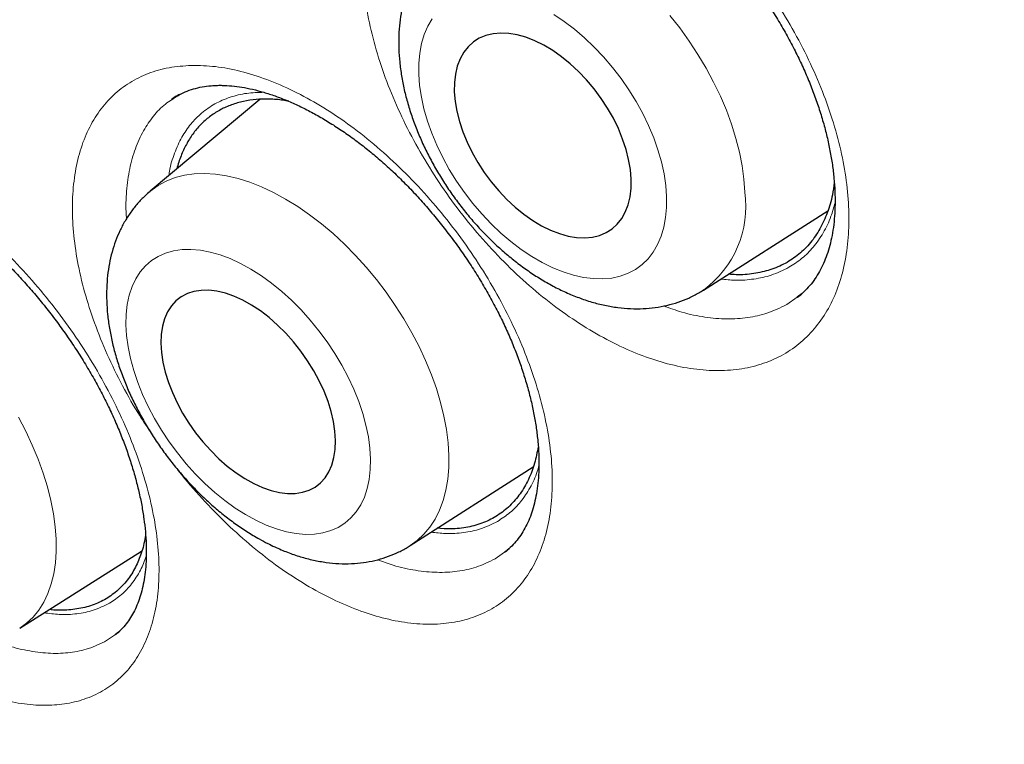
# Model space of a CAD drawing. Header units: millimetres. Extents: x 8 to 869, y 12 to 812.
# Tile 137 of 230: x 716.5 to 721.68, y 368.08 to 371.89. Entities that reach past the tile are written whole.
import ezdxf

# ---------------------------------------------------------------- set-up
doc = ezdxf.new("R2010")
doc.units = ezdxf.units.MM

msp = doc.modelspace()

# ---------------------------------------------------------------- linework, layer by layer
at = {"color": 7, "linetype": 'Continuous', "lineweight": 30}
for p, q in [((717.7603, 371.4744), (717.1828, 370.9905)), ((717.2962, 371.4727), (717.2981, 371.474)), ((720.0985, 370.4701), (720.7538, 370.8872)), ((718.5537, 369.1243), (719.2019, 369.5395)), ((716.4961, 368.6894), (717.138, 369.0944)), ((719.0524, 369.091), (719.0506, 369.0897)), ((716.9972, 368.6544), (716.9948, 368.6526))]:
    msp.add_line(p, q, dxfattribs=at)
at = {"color": 252, "linetype": 'Continuous', "lineweight": 0}
for p, q in [((717.2981, 371.474), (717.322, 371.4906)), ((720.5931, 370.4327), (720.5371, 370.3939)), ((719.0506, 369.0897), (719.0002, 369.0543)), ((719.0574, 369.0946), (719.0524, 369.091)), ((717.0071, 368.6615), (716.9972, 368.6544)), ((716.9948, 368.6526), (716.9535, 368.6231))]:
    msp.add_line(p, q, dxfattribs=at)
at = {"color": 252, "linetype": 'Continuous', "lineweight": 0, "flags": 128}
for points in [[(718.6692, 371.8995), (718.6462, 371.86), (718.6275, 371.8164), (718.6133, 371.7689), (718.6037, 371.7179), (718.5988, 371.6638), (718.5986, 371.607), (718.6031, 371.5479), (718.6122, 371.4868), (718.626, 371.4243), (718.6442, 371.3608), (718.6669, 371.2968), (718.6938, 371.2327), (718.7246, 371.1689), (718.7593, 371.106), (718.7975, 371.0444), (718.839, 370.9845), (718.8835, 370.9267), (718.9306, 370.8716), (718.98, 370.8194), (719.0314, 370.7706), (719.0844, 370.7255), (719.1386, 370.6844), (719.1936, 370.6476), (719.249, 370.6154), (719.3044, 370.5881), (719.3594, 370.5658), (719.4137, 370.5486), (719.4668, 370.5368), (719.5184, 370.5303), (719.568, 370.5293), (719.6153, 370.5337), (719.6601, 370.5436), (719.7018, 370.5588), (719.7404, 370.5792), (719.7754, 370.6047), (719.8066, 370.6351), (719.8339, 370.6701), (719.8569, 370.7096), (719.8756, 370.7533), (719.8898, 370.8008), (719.8994, 370.8518), (719.9043, 370.9058), (719.9045, 370.9627)], [(719.9045, 370.9627), (719.9001, 371.0218), (719.8909, 371.0828), (719.8771, 371.1453), (719.8589, 371.2088), (719.8362, 371.2729), (719.8094, 371.337), (719.7785, 371.4008), (719.7438, 371.4637), (719.7056, 371.5253), (719.6641, 371.5852), (719.6196, 371.643), (719.5725, 371.6981), (719.5231, 371.7503), (719.4717, 371.7991), (719.4187, 371.8442), (719.3645, 371.8853), (719.3096, 371.9221)], [(719.921, 371.9171), (719.9734, 371.8508), (720.023, 371.7822), (720.0694, 371.7117), (720.1124, 371.6396), (720.1519, 371.5663), (720.1875, 371.4923), (720.2191, 371.4179), (720.2466, 371.3435), (720.2697, 371.2695), (720.2884, 371.1963), (720.3025, 371.1243), (720.312, 371.0539), (720.3168, 370.9854)], [(717.1828, 370.9905), (717.1861, 370.9932), (717.2254, 371.0214), (717.2683, 371.0446), (717.3145, 371.0626), (717.3637, 371.0753), (717.4158, 371.0826), (717.4703, 371.0846), (717.5271, 371.0811), (717.5858, 371.0723), (717.6462, 371.0581), (717.7078, 371.0386), (717.7703, 371.014), (717.8335, 370.9844), (717.897, 370.9499), (717.9605, 370.9107), (718.0235, 370.8671), (718.0859, 370.8191), (718.1471, 370.7673), (718.207, 370.7117), (718.2652, 370.6526), (718.3214, 370.5905), (718.3752, 370.5256), (718.4265, 370.4583), (718.4749, 370.389), (718.5201, 370.3179), (718.562, 370.2455), (718.6003, 370.1722), (718.6347, 370.0984), (718.6652, 370.0244), (718.6916, 369.9507), (718.7136, 369.8776), (718.7313, 369.8056), (718.7444, 369.7349), (718.753, 369.6661), (718.757, 369.5994), (718.7563, 369.5353), (718.751, 369.474), (718.7411, 369.4159), (718.7266, 369.3613), (718.7076, 369.3105), (718.6843, 369.2638), (718.6567, 369.2214), (718.6251, 369.1835), (718.5895, 369.1503), (718.5537, 369.1243)], [(717.7401, 369.2571), (717.7945, 369.2319), (717.8482, 369.2118), (717.9009, 369.1968), (717.9521, 369.1872), (718.0015, 369.183), (718.0487, 369.1842), (718.0935, 369.1907), (718.1353, 369.2027), (718.1741, 369.2199), (718.2094, 369.2422), (718.2411, 369.2695), (718.2688, 369.3016), (718.2925, 369.3383), (718.3119, 369.3792), (718.3268, 369.4242), (718.3373, 369.4728), (718.3432, 369.5247), (718.3444, 369.5796), (718.341, 369.6371), (718.333, 369.6966), (718.3204, 369.7579), (718.3033, 369.8205), (718.2819, 369.8838), (718.2563, 369.9475), (718.2267, 370.0112), (718.1933, 370.0742), (718.1563, 370.1363), (718.116, 370.1969), (718.0728, 370.2556), (718.0269, 370.312), (717.9786, 370.3656), (717.9283, 370.4162), (717.8763, 370.4632), (717.8231, 370.5065), (717.769, 370.5456), (717.7144, 370.5803), (717.6597, 370.6104), (717.6053, 370.6356), (717.5515, 370.6557), (717.4989, 370.6706), (717.4476, 370.6802), (717.3982, 370.6845), (717.351, 370.6833), (717.3063, 370.6767), (717.2644, 370.6648), (717.2257, 370.6476), (717.1903, 370.6253), (717.1587, 370.5979), (717.1309, 370.5658), (717.1073, 370.5292), (717.0879, 370.4882), (717.0729, 370.4433), (717.0625, 370.3947), (717.0566, 370.3427), (717.0554, 370.2878), (717.0588, 370.2304), (717.0668, 370.1708), (717.0794, 370.1096), (717.0965, 370.047), (717.1179, 369.9836), (717.1435, 369.9199), (717.1731, 369.8563), (717.2065, 369.7932), (717.2435, 369.7312), (717.2837, 369.6706), (717.327, 369.6119), (717.3729, 369.5555), (717.4212, 369.5018), (717.4715, 369.4513), (717.5234, 369.4042), (717.5767, 369.361), (717.6308, 369.3219), (717.6854, 369.2871), (717.7401, 369.2571)], [(716.489, 369.8002), (716.5273, 369.7269), (716.5619, 369.6532), (716.5927, 369.5794), (716.6194, 369.5059), (716.642, 369.4331), (716.6603, 369.3615), (716.6741, 369.2913), (716.6835, 369.223), (716.6884, 369.157), (716.6887, 369.0935), (716.6844, 369.0329), (716.6757, 368.9756), (716.6624, 368.9218), (716.6448, 368.8719), (716.6228, 368.8261), (716.5966, 368.7846), (716.5664, 368.7477), (716.5323, 368.7155), (716.4961, 368.6894)]]:
    msp.add_lwpolyline(points, dxfattribs=at)
at = {"color": 7, "linetype": 'Continuous', "lineweight": 30, "flags": 128}
for points in [[(719.7175, 371.0549), (719.7133, 371.1055), (719.7044, 371.1579), (719.6908, 371.2115), (719.6727, 371.266), (719.6502, 371.3206), (719.6237, 371.3749), (719.5934, 371.4282), (719.5596, 371.4801), (719.5226, 371.5299), (719.4828, 371.5773), (719.4406, 371.6216), (719.3966, 371.6625), (719.351, 371.6995), (719.3044, 371.7323), (719.2572, 371.7604), (719.21, 371.7837), (719.1633, 371.8019), (719.1174, 371.8148), (719.0729, 371.8222), (719.0302, 371.8241), (718.9899, 371.8205), (718.9522, 371.8114), (718.9175, 371.7968), (718.8863, 371.7771), (718.8589, 371.7522), (718.8354, 371.7226), (718.8163, 371.6885), (718.8016, 371.6502), (718.7915, 371.6082), (718.7862, 371.5629), (718.7856, 371.5147), (718.7898, 371.4642), (718.7988, 371.4118), (718.8123, 371.3581), (718.8304, 371.3037), (718.8529, 371.2491), (718.8794, 371.1948), (718.9097, 371.1415), (718.9435, 371.0896), (718.9805, 371.0398), (719.0203, 370.9924), (719.0625, 370.9481), (719.1066, 370.9072), (719.1521, 370.8702), (719.1987, 370.8374), (719.2459, 370.8092), (719.2931, 370.786), (719.3398, 370.7678), (719.3857, 370.7549), (719.4302, 370.7475), (719.4729, 370.7456), (719.5133, 370.7492), (719.551, 370.7583), (719.5856, 370.7728), (719.6168, 370.7926), (719.6442, 370.8174), (719.6677, 370.8471), (719.6868, 370.8812), (719.7015, 370.9194), (719.7116, 370.9614), (719.7169, 371.0068), (719.7175, 371.0549)], [(717.7286, 369.4509), (717.7749, 369.4299), (717.8204, 369.414), (717.8647, 369.4035), (717.9073, 369.3984), (717.9478, 369.3988), (717.9857, 369.4047), (718.0207, 369.416), (718.0524, 369.4326), (718.0805, 369.4544), (718.1047, 369.4811), (718.1247, 369.5124), (718.1404, 369.5481), (718.1515, 369.5877), (718.158, 369.6309), (718.1598, 369.6772), (718.1569, 369.7261), (718.1493, 369.7771), (718.1371, 369.8298), (718.1204, 369.8835), (718.0994, 369.9377), (718.0743, 369.9919), (718.0454, 370.0455), (718.0129, 370.0979), (717.9772, 370.1487), (717.9386, 370.1973), (717.8976, 370.2431), (717.8546, 370.2858), (717.8099, 370.3248), (717.7642, 370.3599), (717.7178, 370.3906), (717.6712, 370.4166), (717.6249, 370.4376), (717.5794, 370.4535), (717.5351, 370.464), (717.4925, 370.4691), (717.452, 370.4687), (717.4141, 370.4628), (717.3791, 370.4515), (717.3474, 370.4348), (717.3193, 370.4131), (717.2951, 370.3864), (717.2751, 370.355), (717.2594, 370.3194), (717.2482, 370.2797), (717.2417, 370.2366), (717.2399, 370.1903), (717.2428, 370.1414), (717.2504, 370.0903), (717.2626, 370.0377), (717.2793, 369.984), (717.3003, 369.9297), (717.3254, 369.8756), (717.3544, 369.822), (717.3869, 369.7695), (717.4226, 369.7188), (717.4611, 369.6702), (717.5021, 369.6243), (717.5452, 369.5817), (717.5898, 369.5426), (717.6356, 369.5076), (717.682, 369.4769), (717.7286, 369.4509)]]:
    msp.add_lwpolyline(points, dxfattribs=at)
at = {"color": 252, "linetype": 'Continuous', "lineweight": 0}
msp.add_arc((719.7747, 370.9112), 0.5471, 306.2888, 7.7987, dxfattribs=at)
at = {"color": 7, "linetype": 'Continuous', "lineweight": 30}
for points, knots in [([(707.4584, 395.7343), (707.3456, 395.7321), (707.1062, 395.7274), (706.7496, 395.6955), (706.387, 395.6441), (706.0398, 395.5735), (705.7078, 395.4857), (705.3907, 395.3819), (705.0824, 395.2606), (704.7833, 395.122), (704.4878, 394.9629), (704.1969, 394.7824), (703.9119, 394.5795), (703.6388, 394.3579), (703.3779, 394.118), (703.1295, 393.8601), (702.8985, 393.5897), (702.6844, 393.3083), (702.4865, 393.0175), (702.3008, 392.712), (702.1276, 392.3921), (701.9639, 392.0515), (701.8106, 391.6896), (701.6691, 391.3058), (701.5424, 390.9079), (701.4308, 390.4962), (701.3343, 390.0713), (701.2547, 389.6422), (701.1911, 389.2102), (701.1425, 388.7766), (701.1077, 388.3333), (701.0869, 387.8809), (701.0798, 387.4106), (701.0874, 386.9223), (701.1109, 386.4163), (701.15, 385.9025), (701.2047, 385.3817), (701.2748, 384.8546), (701.3587, 384.3321), (701.4552, 383.8152), (701.5633, 383.3048), (701.6848, 382.7912), (701.8194, 382.2752), (701.9701, 381.7468), (702.1375, 381.2065), (702.3224, 380.6551), (702.5213, 380.1038), (702.7339, 379.5532), (702.96, 379.0041), (703.1946, 378.4678), (703.4366, 377.9446), (703.685, 377.4351), (703.9441, 376.9295), (704.2138, 376.4284), (704.4993, 375.9223), (704.8009, 375.4123), (705.1191, 374.8995), (705.4476, 374.3945), (705.7858, 373.898), (706.1333, 373.4105), (706.4829, 372.942), (706.8336, 372.4923), (707.1844, 372.0612), (707.5418, 371.6405), (707.9054, 371.2306), (708.2822, 370.824), (708.6723, 370.4219), (709.0753, 370.0257), (709.4833, 369.644), (709.8956, 369.277), (710.3117, 368.9254), (710.7231, 368.596), (711.129, 368.2882), (711.5288, 368.0012), (711.9301, 367.7295), (712.3323, 367.4732), (712.7431, 367.2278), (713.1621, 366.9948), (713.5886, 366.7757), (714.014, 366.5753), (714.4376, 366.3938), (714.859, 366.2316), (715.2696, 366.0914), (715.6689, 365.9724), (716.0569, 365.8732), (716.4409, 365.7918), (716.8205, 365.7281), (717.2028, 365.6814), (717.5869, 365.653), (717.972, 365.6442), (718.35, 365.6557), (718.7205, 365.6873), (719.083, 365.7391), (719.4302, 365.8096), (719.7622, 365.8974), (720.0793, 366.0012), (720.3876, 366.1224), (720.6867, 366.2611), (720.9822, 366.4202), (721.2731, 366.6007), (721.5581, 366.8036), (721.8312, 367.0251), (722.0921, 367.2651), (722.3406, 367.523), (722.5713, 367.7937), (722.7798, 368.0655), (722.904, 368.2523), (722.9632, 368.3411)], [0, 0, 0, 0, 0.008735, 0.018528, 0.02832, 0.038112, 0.047345, 0.056578, 0.065811, 0.075044, 0.084277, 0.09407, 0.103862, 0.113655, 0.123447, 0.13324, 0.143032, 0.152265, 0.161498, 0.170731, 0.179964, 0.189197, 0.198989, 0.208782, 0.218574, 0.228367, 0.238159, 0.247952, 0.257185, 0.266418, 0.275651, 0.284883, 0.294116, 0.303909, 0.313701, 0.323494, 0.333286, 0.343079, 0.352871, 0.362104, 0.371337, 0.38057, 0.389803, 0.399036, 0.408828, 0.418621, 0.428413, 0.438206, 0.447998, 0.457791, 0.467024, 0.476257, 0.48549, 0.494723, 0.503956, 0.513748, 0.523541, 0.533333, 0.543125, 0.552918, 0.56271, 0.571943, 0.581176, 0.590409, 0.599642, 0.608875, 0.618668, 0.62846, 0.638253, 0.648045, 0.657838, 0.66763, 0.676863, 0.686096, 0.695329, 0.704562, 0.713795, 0.723587, 0.73338, 0.743172, 0.752965, 0.762757, 0.77255, 0.781783, 0.791016, 0.800248, 0.809481, 0.818714, 0.828507, 0.838299, 0.848092, 0.857884, 0.867677, 0.877469, 0.886702, 0.895935, 0.905168, 0.914401, 0.923634, 0.933426, 0.943219, 0.953011, 0.962804, 0.972596, 0.982389, 0.991622, 1, 1, 1, 1]), ([(707.149, 395.7249), (707.1691, 395.7262), (707.2507, 395.7311), (707.3958, 395.7347), (707.5841, 395.7356), (707.7743, 395.7311), (707.9662, 395.7217), (708.1596, 395.7073), (708.3546, 395.6879), (708.5511, 395.6636), (708.749, 395.6342), (708.9483, 395.5999), (709.1488, 395.5606), (709.3506, 395.5164), (709.5536, 395.4672), (709.7576, 395.4131), (709.9627, 395.3541), (710.1688, 395.2903), (710.3758, 395.2215), (710.5836, 395.148), (710.7922, 395.0696), (711.0014, 394.9864), (711.2113, 394.8984), (711.4218, 394.8057), (711.6328, 394.7082), (711.8441, 394.6061), (712.0559, 394.4993), (712.2679, 394.388), (712.4801, 394.272), (712.6924, 394.1514), (712.9048, 394.0264), (713.1172, 393.8969), (713.3295, 393.7629), (713.5416, 393.6246), (713.7535, 393.482), (713.9651, 393.335), (714.1764, 393.1838), (714.3872, 393.0284), (714.5974, 392.8688), (714.8071, 392.7052), (715.0161, 392.5375), (715.2244, 392.3659), (715.4319, 392.1903), (715.6385, 392.0108), (715.8442, 391.8275), (716.0488, 391.6405), (716.2523, 391.4498), (716.4547, 391.2555), (716.6559, 391.0576), (716.8558, 390.8563), (717.0543, 390.6515), (717.2514, 390.4433), (717.4469, 390.2319), (717.6409, 390.0173), (717.8333, 389.7995), (718.024, 389.5786), (718.2129, 389.3548), (718.4, 389.128), (718.5852, 388.8984), (718.7684, 388.6661), (718.9497, 388.431), (719.1288, 388.1934), (719.3058, 387.9532), (719.4806, 387.7106), (719.6532, 387.4656), (719.8234, 387.2183), (719.9912, 386.9688), (720.1566, 386.7172), (720.3196, 386.4636), (720.4799, 386.2081), (720.6377, 385.9507), (720.7928, 385.6915), (720.9453, 385.4307), (721.0949, 385.1682), (721.2418, 384.9043), (721.3858, 384.6389), (721.5269, 384.3722), (721.665, 384.1043), (721.8001, 383.8352), (721.9322, 383.5651), (722.0612, 383.2941), (722.1871, 383.0221), (722.3098, 382.7494), (722.4292, 382.476), (722.5454, 382.202), (722.6584, 381.9275), (722.7679, 381.6526), (722.8741, 381.3774), (722.9769, 381.102), (723.0763, 380.8265), (723.1722, 380.5509), (723.2646, 380.2754), (723.3534, 380.0001), (723.4387, 379.7249), (723.5204, 379.4502), (723.5984, 379.1759), (723.6728, 378.9021), (723.7436, 378.6289), (723.8106, 378.3565), (723.874, 378.0848), (723.9336, 377.8141), (723.9894, 377.5443), (724.0415, 377.2757), (724.0898, 377.0082), (724.1343, 376.742), (724.1749, 376.4771), (724.2118, 376.2137), (724.2448, 375.9519), (724.2739, 375.6916), (724.2992, 375.4331), (724.3206, 375.1763), (724.3382, 374.9215), (724.3519, 374.6686), (724.3617, 374.4178), (724.3676, 374.1692), (724.3697, 373.9227), (724.3678, 373.6786), (724.3622, 373.4369), (724.3526, 373.1977), (724.3392, 372.961), (724.3219, 372.7269), (724.3008, 372.4955), (724.2758, 372.267), (724.247, 372.0413), (724.2144, 371.8185), (724.178, 371.5988), (724.1378, 371.3821), (724.0938, 371.1686), (724.0461, 370.9583), (723.9947, 370.7513), (723.9395, 370.5477), (723.8806, 370.3475), (723.818, 370.1508), (723.7518, 369.9576), (723.682, 369.768), (723.6085, 369.5821), (723.5315, 369.3999), (723.4509, 369.2215), (723.3667, 369.047), (723.2791, 368.8764), (723.188, 368.7096), (723.0932, 368.5471), (723.0174, 368.4229), (722.972, 368.3543), (722.9606, 368.337)], [0, 0, 0, 0, 0.002338, 0.009485, 0.016627, 0.023764, 0.030898, 0.038028, 0.045154, 0.052277, 0.059397, 0.066515, 0.073629, 0.080742, 0.087852, 0.094961, 0.102068, 0.109174, 0.116279, 0.123383, 0.130486, 0.137588, 0.144689, 0.151791, 0.158892, 0.165992, 0.173093, 0.180194, 0.187294, 0.194395, 0.201496, 0.208597, 0.215698, 0.2228, 0.229902, 0.237004, 0.244107, 0.25121, 0.258313, 0.265417, 0.272521, 0.279626, 0.286731, 0.293836, 0.300942, 0.308049, 0.315155, 0.322262, 0.32937, 0.336478, 0.343586, 0.350694, 0.357803, 0.364912, 0.372022, 0.379132, 0.386242, 0.393352, 0.400463, 0.407573, 0.414685, 0.421796, 0.428907, 0.436019, 0.443131, 0.450243, 0.457355, 0.464467, 0.471579, 0.478691, 0.485804, 0.492916, 0.500028, 0.507141, 0.514253, 0.521366, 0.528478, 0.53559, 0.542703, 0.549815, 0.556927, 0.564039, 0.57115, 0.578262, 0.585373, 0.592484, 0.599595, 0.606706, 0.613817, 0.620927, 0.628037, 0.635147, 0.642256, 0.649365, 0.656474, 0.663582, 0.67069, 0.677798, 0.684905, 0.692012, 0.699118, 0.706224, 0.71333, 0.720435, 0.72754, 0.734644, 0.741748, 0.748851, 0.755954, 0.763057, 0.770159, 0.777261, 0.784362, 0.791463, 0.798564, 0.805664, 0.812764, 0.819864, 0.826963, 0.834063, 0.841162, 0.848262, 0.855361, 0.862461, 0.869561, 0.876661, 0.883762, 0.890863, 0.897966, 0.905069, 0.912173, 0.919279, 0.926387, 0.933496, 0.940607, 0.94772, 0.954836, 0.961954, 0.969076, 0.976201, 0.983329, 0.990461, 0.997598, 1, 1, 1, 1]), ([(719.1269, 372.9022), (719.1356, 372.902), (719.1614, 372.9016), (719.2066, 372.8978), (719.2631, 372.8893), (719.322, 372.8764), (719.383, 372.8591), (719.4459, 372.8375), (719.5104, 372.8115), (719.5761, 372.781), (719.6427, 372.7463), (719.7097, 372.7073), (719.7768, 372.6643), (719.8435, 372.6175), (719.9094, 372.5671), (719.9743, 372.5133), (720.0376, 372.4565), (720.0995, 372.3966), (720.1602, 372.3336), (720.2198, 372.2672), (720.278, 372.1978), (720.3343, 372.1256), (720.3886, 372.0511), (720.4402, 371.9748), (720.489, 371.8972), (720.5345, 371.8189), (720.5765, 371.7403), (720.6148, 371.6619), (720.6492, 371.5842), (720.6797, 371.5073), (720.7066, 371.4308), (720.73, 371.3545), (720.7498, 371.2787), (720.7659, 371.2038), (720.7783, 371.1303), (720.7868, 371.0588), (720.7915, 370.9895), (720.7924, 370.9231), (720.7897, 370.8598), (720.7835, 370.7999), (720.7739, 370.7438), (720.7612, 370.6917), (720.7455, 370.6437), (720.7266, 370.599), (720.7047, 370.5575), (720.6794, 370.5189), (720.6507, 370.4838), (720.6221, 370.4547), (720.6017, 370.4392), (720.5931, 370.4327)], [0, 0, 0, 0, 0.010724, 0.031892, 0.053042, 0.074214, 0.095455, 0.116794, 0.138233, 0.159762, 0.181357, 0.202986, 0.224606, 0.246176, 0.267663, 0.289038, 0.310322, 0.331307, 0.352583, 0.374113, 0.395857, 0.417762, 0.439772, 0.461823, 0.483835, 0.505739, 0.527477, 0.548997, 0.570258, 0.591251, 0.612255, 0.633512, 0.654901, 0.676392, 0.697949, 0.719534, 0.741098, 0.762605, 0.78403, 0.805361, 0.826606, 0.847796, 0.868987, 0.890231, 0.912427, 0.935053, 0.958427, 0.982608, 1, 1, 1, 1]), ([(718.7302, 372.3372), (718.7191, 372.3278), (718.6934, 372.3059), (718.6574, 372.2667), (718.6218, 372.221), (718.5904, 372.1716), (718.563, 372.119), (718.54, 372.0632), (718.5213, 372.0043), (718.5071, 371.9425), (718.4975, 371.878), (718.4926, 371.811), (718.4926, 371.7418), (718.4974, 371.6709), (718.507, 371.5987), (718.5213, 371.5257), (718.5402, 371.4523), (718.5635, 371.379), (718.591, 371.3062), (718.6224, 371.2341), (718.6577, 371.1631), (718.6965, 371.0934), (718.7387, 371.0253), (718.7841, 370.9591), (718.8326, 370.8951), (718.8838, 370.8334), (718.9377, 370.7744), (718.994, 370.7183), (719.0526, 370.6654), (719.1133, 370.6159), (719.1759, 370.57), (719.2402, 370.5282), (719.306, 370.4906), (719.3731, 370.4575), (719.4411, 370.4293), (719.5098, 370.4064), (719.5785, 370.3889), (719.6469, 370.3772), (719.7144, 370.3713), (719.7803, 370.3714), (719.8444, 370.3771), (719.906, 370.3886), (719.965, 370.4053), (720.0209, 370.4274), (720.0654, 370.4492), (720.09, 370.4654), (720.0982, 370.4708)], [0, 0, 0, 0, 0.015606, 0.03622, 0.056895, 0.077722, 0.09879, 0.120177, 0.141949, 0.164149, 0.18679, 0.209852, 0.233279, 0.256991, 0.280897, 0.304908, 0.328943, 0.352948, 0.376899, 0.400788, 0.424617, 0.448394, 0.472134, 0.495854, 0.519573, 0.543308, 0.567075, 0.590895, 0.614786, 0.638767, 0.662851, 0.687047, 0.711355, 0.735757, 0.760217, 0.784649, 0.808957, 0.833028, 0.856752, 0.880039, 0.902839, 0.925143, 0.946981, 0.968412, 0.989511, 1, 1, 1, 1]), ([(717.2977, 371.4745), (717.3073, 371.4812), (717.3291, 371.4963), (717.3669, 371.5147), (717.4103, 371.5304), (717.4562, 371.5412), (717.499, 371.5471), (717.5273, 371.5482), (717.5385, 371.5487)], [0, 0, 0, 0, 0.151943, 0.344973, 0.532908, 0.713402, 0.886537, 1, 1, 1, 1]), ([(717.5385, 371.5487), (717.5466, 371.5488), (717.5707, 371.549), (717.6131, 371.5465), (717.6666, 371.5396), (717.7227, 371.5284), (717.7812, 371.513), (717.8418, 371.4933), (717.9042, 371.4691), (717.9681, 371.4407), (718.0331, 371.4079), (718.0989, 371.3709), (718.165, 371.3298), (718.2311, 371.2849), (718.2967, 371.2363), (718.3614, 371.1843), (718.425, 371.1291), (718.4874, 371.0708), (718.5487, 371.0092), (718.6092, 370.9443), (718.6686, 370.8762), (718.7264, 370.8053), (718.7823, 370.732), (718.8359, 370.6567), (718.8868, 370.5801), (718.9346, 370.5024), (718.9792, 370.4244), (719.0202, 370.3465), (719.0574, 370.2691), (719.0909, 370.1924), (719.1209, 370.116), (719.1475, 370.0397), (719.1706, 369.9637), (719.1902, 369.8885), (719.2061, 369.8147), (719.2182, 369.7426), (719.2265, 369.6727), (719.2311, 369.6055), (719.232, 369.5414), (719.2294, 369.4808), (719.2233, 369.4238), (719.2141, 369.3709), (719.202, 369.3221), (719.1868, 369.2768), (719.1686, 369.2348), (719.1474, 369.1959), (719.1232, 369.1603), (719.0955, 369.1281), (719.0714, 369.1044), (719.0553, 369.0929), (719.0507, 369.0896)], [0, 0, 0, 0, 0.010576, 0.031453, 0.052274, 0.073097, 0.093973, 0.114939, 0.136005, 0.157166, 0.178399, 0.199675, 0.220956, 0.242197, 0.263365, 0.284432, 0.305367, 0.326136, 0.347094, 0.368309, 0.389742, 0.411341, 0.433051, 0.454809, 0.476539, 0.49817, 0.519644, 0.540909, 0.561924, 0.582674, 0.603399, 0.624371, 0.645472, 0.666671, 0.687932, 0.709213, 0.730462, 0.751639, 0.772715, 0.793671, 0.814504, 0.835233, 0.855906, 0.87658, 0.898063, 0.91991, 0.94246, 0.965854, 0.990183, 1, 1, 1, 1]), ([(717.337, 371.501), (717.3315, 371.498), (717.3169, 371.49), (717.3036, 371.48), (717.2954, 371.4737)], [0, 0, 0, 0, 0.377882, 1, 1, 1, 1]), ([(717.9132, 371.4645), (717.9036, 371.4664), (717.8688, 371.4732), (717.8115, 371.4768), (717.7414, 371.4754), (717.6743, 371.4654), (717.6116, 371.4475), (717.554, 371.4219), (717.5015, 371.3889), (717.4538, 371.3481), (717.4122, 371.3002), (717.3767, 371.2459), (717.3482, 371.1851), (717.3308, 371.1391), (717.325, 371.1119), (717.3243, 371.1091)], [0, 0, 0, 0, 0.032995, 0.118581, 0.204761, 0.292815, 0.381517, 0.467103, 0.553283, 0.641338, 0.73004, 0.815626, 0.901806, 0.98986, 1, 1, 1, 1]), ([(715.4605, 371.1156), (715.4679, 371.1159), (715.49, 371.1167), (715.5294, 371.1152), (715.5795, 371.1096), (715.6324, 371.0999), (715.6878, 371.086), (715.7456, 371.0678), (715.8054, 371.0453), (715.8669, 371.0185), (715.9299, 370.9874), (715.9938, 370.952), (716.0584, 370.9125), (716.1232, 370.8691), (716.1878, 370.8219), (716.2518, 370.7713), (716.3148, 370.7174), (716.3769, 370.6603), (716.4382, 370.6), (716.4989, 370.5362), (716.5587, 370.4691), (716.6172, 370.3991), (716.674, 370.3266), (716.7288, 370.252), (716.7811, 370.1759), (716.8306, 370.0986), (716.8769, 370.0209), (716.9199, 369.943), (716.9594, 369.8656), (716.9952, 369.7887), (717.0276, 369.712), (717.0568, 369.6354), (717.0827, 369.559), (717.1052, 369.4833), (717.124, 369.4087), (717.1392, 369.3358), (717.1507, 369.265), (717.1585, 369.1968), (717.1626, 369.1316), (717.1631, 369.0698), (717.1603, 369.0117), (717.1542, 368.9576), (717.1451, 368.9077), (717.1331, 368.8615), (717.1183, 368.8189), (717.1007, 368.7795), (717.0804, 368.7436), (717.0572, 368.7108), (717.0307, 368.6816), (717.01, 368.662), (716.9971, 368.6534), (716.9952, 368.6521)], [0, 0, 0, 0, 0.0104161, 0.0310208, 0.0515122, 0.0719737, 0.0924622, 0.113028, 0.1336914, 0.1544508, 0.1752893, 0.1961795, 0.2170885, 0.2379688, 0.2587875, 0.2795161, 0.3001224, 0.3205493, 0.3411601, 0.3620331, 0.3831271, 0.4043935, 0.4257766, 0.4472162, 0.4686387, 0.4899722, 0.5111589, 0.5321479, 0.5528967, 0.5733869, 0.5938214, 0.6144936, 0.6352933, 0.6561897, 0.6771455, 0.6981182, 0.7190517, 0.7399048, 0.7606419, 0.7812368, 0.8016771, 0.8219692, 0.8421446, 0.8622597, 0.882914, 0.903946, 0.9255626, 0.9479389, 0.9712692, 0.9956972, 1, 1, 1, 1]), ([(720.7877, 371.0361), (720.7849, 371.0142), (720.7778, 370.9577), (720.7525, 370.876), (720.7142, 370.7915), (720.6642, 370.7179), (720.603, 370.6567), (720.5312, 370.6087), (720.4513, 370.5746), (720.3641, 370.5556), (720.2903, 370.5485), (720.2438, 370.5526), (720.2301, 370.5539)], [0, 0, 0, 0, 0.069825, 0.180429, 0.291371, 0.401959, 0.513711, 0.625856, 0.737632, 0.845818, 0.954322, 1, 1, 1, 1]), ([(717.1828, 370.9896), (717.1737, 370.9821), (717.1502, 370.9625), (717.1163, 370.9262), (717.0809, 370.8817), (717.0498, 370.8336), (717.0227, 370.7823), (716.9999, 370.7277), (716.9815, 370.6701), (716.9675, 370.6095), (716.958, 370.5461), (716.9533, 370.4801), (716.9533, 370.4118), (716.9582, 370.3416), (716.9679, 370.27), (716.9823, 370.1975), (717.0012, 370.1247), (717.0245, 370.0518), (717.0519, 369.9793), (717.0832, 369.9075), (717.1182, 369.8367), (717.1567, 369.7672), (717.1985, 369.6991), (717.2435, 369.6329), (717.2913, 369.5686), (717.3419, 369.5067), (717.3951, 369.4472), (717.4507, 369.3906), (717.5084, 369.337), (717.5682, 369.2867), (717.6299, 369.2399), (717.6932, 369.197), (717.7511, 369.1621), (717.7879, 369.1429), (717.8028, 369.1351)], [0, 0, 0, 0, 0.0175865, 0.0457514, 0.0739816, 0.1024171, 0.1311933, 0.1604359, 0.1902521, 0.2207191, 0.2518698, 0.2836817, 0.3160743, 0.3489197, 0.3820674, 0.415372, 0.4486949, 0.4819561, 0.5151187, 0.5481708, 0.5811175, 0.6139751, 0.6467664, 0.6795184, 0.7122602, 0.7450209, 0.7778227, 0.8106972, 0.8436754, 0.8767867, 0.9100571, 0.9435058, 0.9771404, 1, 1, 1, 1]), ([(720.5949, 370.433), (720.5975, 370.4347), (720.606, 370.4406), (720.6137, 370.4476), (720.619, 370.4525)], [0, 0, 0, 0, 0.2975654, 1, 1, 1, 1]), ([(719.2278, 369.645), (719.2222, 369.6154), (719.2106, 369.5533), (719.178, 369.4707), (719.1343, 369.3954), (719.0796, 369.3321), (719.0152, 369.281), (718.9414, 369.2427), (718.8582, 369.2192), (718.7762, 369.2093), (718.7198, 369.2137), (718.6961, 369.2155)], [0, 0, 0, 0, 0.105007, 0.220736, 0.336107, 0.451353, 0.56695, 0.682178, 0.79862, 0.91547, 1, 1, 1, 1]), ([(717.159, 369.1795), (717.1564, 369.1645), (717.1489, 369.1201), (717.1272, 369.0539), (717.0919, 368.9806), (717.0445, 368.9167), (716.9855, 368.8634), (716.9171, 368.8231), (716.8403, 368.796), (716.7555, 368.7839), (716.6923, 368.7813), (716.6561, 368.7872), (716.6522, 368.7879)], [0, 0, 0, 0, 0.055666, 0.164454, 0.273234, 0.391885, 0.510936, 0.629621, 0.748176, 0.867093, 0.98563, 1, 1, 1, 1]), ([(717.8028, 369.1351), (717.815, 369.1291), (717.8494, 369.1121), (717.9067, 369.088), (717.9748, 369.0645), (718.043, 369.0467), (718.1108, 369.0345), (718.1777, 369.0283), (718.243, 369.0281), (718.3062, 369.0336), (718.3671, 369.0449), (718.4251, 369.0614), (718.48, 369.0834), (718.5227, 369.1045), (718.5458, 369.1199), (718.5529, 369.1246)], [0, 0, 0, 0, 0.048627, 0.1374, 0.226334, 0.31483, 0.402405, 0.488576, 0.572962, 0.655357, 0.735747, 0.814275, 0.891193, 0.966817, 1, 1, 1, 1]), ([(719.0529, 369.0904), (719.0577, 369.0937), (719.0662, 369.0996), (719.0739, 369.1067), (719.0773, 369.1098)], [0, 0, 0, 0, 0.551747, 1, 1, 1, 1]), ([(716.9978, 368.6537), (717.0061, 368.6594), (717.0151, 368.6655), (717.0232, 368.673), (717.0238, 368.6736)], [0, 0, 0, 0, 0.918608, 1, 1, 1, 1]), ([(712.7355, 367.5331), (712.7729, 367.5117), (712.8813, 367.4495), (713.0607, 367.35), (713.2736, 367.2364), (713.4864, 367.1274), (713.699, 367.0231), (713.9113, 366.9235), (714.1233, 366.8286), (714.335, 366.7386), (714.5461, 366.6534), (714.7567, 366.573), (714.9666, 366.4975), (715.1759, 366.427), (715.3844, 366.3614), (715.592, 366.3007), (715.7988, 366.2451), (716.0045, 366.1944), (716.2092, 366.1488), (716.4127, 366.1083), (716.615, 366.0728), (716.8161, 366.0424), (717.0158, 366.0171), (717.214, 365.9969), (717.4108, 365.9818), (717.6059, 365.9718), (717.7995, 365.9669), (717.9913, 365.9672), (718.1813, 365.9725), (718.3694, 365.983), (718.5557, 365.9986), (718.7399, 366.0192), (718.9221, 366.0449), (719.1021, 366.0757), (719.28, 366.1116), (719.4556, 366.1525), (719.6289, 366.1984), (719.7998, 366.2493), (719.9684, 366.3051), (720.1344, 366.366), (720.2979, 366.4317), (720.4588, 366.5023), (720.6171, 366.5779), (720.7727, 366.6582), (720.9256, 366.7434), (721.0756, 366.8334), (721.2229, 366.9281), (721.3673, 367.0276), (721.5087, 367.1318), (721.6472, 367.2406), (721.7826, 367.3541), (721.915, 367.4721), (722.0443, 367.5947), (722.1704, 367.7219), (722.2934, 367.8535), (722.4132, 367.9895), (722.5293, 368.1303), (722.6093, 368.2309), (722.6495, 368.2857), (722.6533, 368.2908)], [0, 0, 0, 0, 0.009533, 0.027625, 0.045719, 0.063812, 0.081906, 0.1, 0.118094, 0.136187, 0.154279, 0.17237, 0.19046, 0.208547, 0.226633, 0.244715, 0.262794, 0.28087, 0.298941, 0.317007, 0.335068, 0.353123, 0.371171, 0.389211, 0.407244, 0.425268, 0.443283, 0.461288, 0.479282, 0.497267, 0.51524, 0.533201, 0.551151, 0.56909, 0.587017, 0.604933, 0.622839, 0.640734, 0.658619, 0.676496, 0.694365, 0.712227, 0.730084, 0.747937, 0.765787, 0.783635, 0.801484, 0.819334, 0.837186, 0.855042, 0.872903, 0.89077, 0.908646, 0.926529, 0.944422, 0.962325, 0.980239, 0.998163, 1, 1, 1, 1])]:
    msp.add_open_spline(points, degree=3, knots=knots, dxfattribs=at)
at = {"color": 252, "linetype": 'Continuous', "lineweight": 0}
for points, knots in [([(713.0244, 395.4219), (713.1671, 395.3379), (713.4525, 395.1698), (713.8807, 394.8962), (714.3086, 394.607), (714.7333, 394.3029), (715.1537, 393.9852), (715.5699, 393.6542), (715.984, 393.3083), (716.3939, 392.949), (716.799, 392.5773), (717.2063, 392.1862), (717.6165, 391.774), (718.0292, 391.3398), (718.4363, 390.8914), (718.8278, 390.4405), (719.2032, 389.9892), (719.5633, 389.5384), (719.9167, 389.0775), (720.2579, 388.6142), (720.5863, 388.15), (720.8659, 387.739), (721.1043, 387.3769), (721.3039, 387.0657), (721.4999, 386.7516), (721.6926, 386.4346), (721.8816, 386.1149), (722.067, 385.7924), (722.2485, 385.4676), (722.4672, 385.0648), (722.719, 384.5826), (722.999, 384.0184), (723.2669, 383.4493), (723.5166, 382.8893), (723.7481, 382.3404), (723.9628, 381.8026), (724.1658, 381.2628), (724.3539, 380.7301), (724.5273, 380.2057), (724.6928, 379.6693), (724.8512, 379.1135), (725.0007, 378.5382), (725.1352, 377.9649), (725.2519, 377.4075), (725.3517, 376.8673), (725.4356, 376.3439), (725.5062, 375.8246), (725.5622, 375.3179), (725.6043, 374.8246), (725.6338, 374.3332), (725.6502, 373.837), (725.6522, 373.3365), (725.6393, 372.8439), (725.6117, 372.3625), (725.5697, 371.8935), (725.5138, 371.4364), (725.4437, 370.9891), (725.3597, 370.5537), (725.2621, 370.1309), (725.1591, 369.7506), (725.0537, 369.409), (724.9487, 369.1037), (724.8354, 368.806), (724.7172, 368.5248), (724.5951, 368.2596), (724.4699, 368.0096), (724.3379, 367.7667), (724.2016, 367.5353), (724.0616, 367.3151), (723.9183, 367.1057), (723.7692, 366.9032), (723.6143, 366.7075), (723.4537, 366.5189), (723.2794, 366.3288), (723.0907, 366.1384), (722.886, 365.9502), (722.7354, 365.8195), (722.651, 365.7546), (722.6395, 365.7457)], [0, 0, 0, 0, 0.01488, 0.029761, 0.044711, 0.059661, 0.074361, 0.08906, 0.103826, 0.118591, 0.133213, 0.14785, 0.163333, 0.178816, 0.194377, 0.209939, 0.224412, 0.238886, 0.253422, 0.267958, 0.281823, 0.295702, 0.304803, 0.313904, 0.32302, 0.332137, 0.341273, 0.350409, 0.359562, 0.368714, 0.384226, 0.399738, 0.415327, 0.430916, 0.445413, 0.45991, 0.474469, 0.489029, 0.502916, 0.516818, 0.532385, 0.547952, 0.563598, 0.579244, 0.593795, 0.608346, 0.622961, 0.637575, 0.651516, 0.66547, 0.680448, 0.695426, 0.710474, 0.725523, 0.740319, 0.755116, 0.769979, 0.784842, 0.799559, 0.814293, 0.825847, 0.837402, 0.848988, 0.860574, 0.871154, 0.881734, 0.892338, 0.902943, 0.912997, 0.923052, 0.933127, 0.943202, 0.953299, 0.963402, 0.974979, 0.986556, 0.998165, 1, 1, 1, 1]), ([(712.7712, 366.1508), (712.9116, 366.0714), (713.1928, 365.9124), (713.6145, 365.6955), (714.036, 365.4946), (714.4572, 365.3112), (714.8769, 365.1455), (715.2954, 364.9976), (715.7116, 364.8679), (716.0932, 364.7652), (716.44, 364.685), (716.753, 364.6232), (717.0633, 364.5726), (717.362, 364.5344), (717.6488, 364.5075), (717.924, 364.491), (718.1964, 364.4838), (718.4611, 364.4861), (718.718, 364.4972), (718.9673, 364.5165), (719.2135, 364.5442), (719.4567, 364.5803), (719.6966, 364.6249), (719.944, 364.6804), (720.1979, 364.748), (720.4577, 364.8294), (720.7124, 364.9217), (720.9547, 365.0218), (721.1846, 365.1286), (721.4027, 365.2412), (721.6159, 365.3627), (721.8205, 365.491), (722.0166, 365.6253), (722.2044, 365.765), (722.3874, 365.9125), (722.5656, 366.0679), (722.7389, 366.231), (722.9151, 366.4099), (723.0932, 366.6055), (723.272, 366.8194), (723.4439, 367.0428), (723.6038, 367.269), (723.7522, 367.4967), (723.8899, 367.7251), (724.0212, 367.9611), (724.1439, 368.2004), (724.2583, 368.4424), (724.3646, 368.6865), (724.4648, 368.9371), (724.5591, 369.1941), (724.6472, 369.4574), (724.7331, 369.7396), (724.8155, 370.0412), (724.8934, 370.3634), (724.963, 370.6929), (725.0226, 371.0198), (725.0729, 371.3428), (725.1146, 371.6615), (725.1492, 371.9855), (725.1763, 372.3091), (725.1961, 372.6315), (725.2092, 372.9526), (725.2157, 373.2778), (725.2156, 373.6075), (725.209, 373.9411), (725.1934, 374.3398), (725.164, 374.8057), (725.1152, 375.3417), (725.0508, 375.8853), (724.9727, 376.423), (724.8823, 376.9527), (724.7809, 377.4743), (724.6661, 378.0001), (724.54, 378.5215), (724.4034, 379.0372), (724.2517, 379.5655), (724.0811, 380.1142), (723.8901, 380.6836), (723.6848, 381.2539), (723.4706, 381.8111), (723.2492, 382.3537), (723.0215, 382.8819), (722.7824, 383.4085), (722.5358, 383.9248), (722.2828, 384.4299), (722.0353, 384.9023), (721.7907, 385.3503), (721.5505, 385.7737), (721.3029, 386.1943), (721.0482, 386.6115), (720.7864, 387.0251), (720.4945, 387.4703), (720.1706, 387.9452), (719.8123, 388.4479), (719.4447, 388.9418), (719.077, 389.4149), (718.7107, 389.8666), (718.3465, 390.298), (717.9755, 390.7194), (717.604, 391.1241), (717.2331, 391.5117), (716.8491, 391.8966), (716.4461, 392.2831), (716.0233, 392.6696), (715.5957, 393.0418), (715.1739, 393.3909), (714.7594, 393.7169), (714.3523, 394.0213), (713.9429, 394.3117), (713.5379, 394.5831), (713.1382, 394.8368), (712.8757, 394.9912), (712.7443, 395.0684)], [0, 0, 0, 0, 0.010739, 0.021492, 0.032298, 0.043103, 0.053962, 0.064821, 0.075732, 0.086656, 0.09506, 0.103464, 0.111891, 0.120318, 0.128015, 0.135712, 0.143427, 0.151142, 0.158459, 0.165775, 0.173107, 0.180438, 0.187787, 0.19514, 0.20351, 0.21188, 0.220273, 0.228666, 0.236329, 0.243992, 0.251672, 0.259353, 0.266635, 0.273916, 0.281213, 0.28851, 0.295822, 0.303139, 0.311494, 0.31985, 0.328228, 0.336606, 0.344256, 0.351905, 0.359572, 0.36724, 0.374509, 0.381778, 0.389062, 0.396346, 0.403647, 0.410951, 0.419293, 0.427634, 0.435999, 0.444363, 0.452, 0.459637, 0.467291, 0.474946, 0.482202, 0.489459, 0.496731, 0.504003, 0.511291, 0.518583, 0.529844, 0.541105, 0.552422, 0.56374, 0.574264, 0.584789, 0.59536, 0.605931, 0.616014, 0.626108, 0.637329, 0.64855, 0.659828, 0.671106, 0.681594, 0.692082, 0.702615, 0.713148, 0.723196, 0.733253, 0.742024, 0.750797, 0.759569, 0.768402, 0.777236, 0.786069, 0.797272, 0.808475, 0.819734, 0.830993, 0.841462, 0.851932, 0.862448, 0.872963, 0.882995, 0.893036, 0.904238, 0.915441, 0.926699, 0.937957, 0.948427, 0.958897, 0.969412, 0.979928, 0.989959, 1, 1, 1, 1]), ([(718.9972, 373.0094), (719.0406, 373.0073), (719.1275, 373.0032), (719.2655, 372.9735), (719.407, 372.9271), (719.551, 372.8622), (719.6952, 372.7808), (719.8381, 372.6837), (719.9777, 372.5717), (720.1124, 372.4466), (720.2405, 372.3101), (720.36, 372.1634), (720.4699, 372.0088), (720.5687, 371.8482), (720.6548, 371.6835), (720.7275, 371.5168), (720.7859, 371.3502), (720.8288, 371.186), (720.8561, 371.026), (720.8675, 370.8723), (720.8624, 370.727), (720.8412, 370.5918), (720.8044, 370.4682), (720.7517, 370.3583), (720.6845, 370.263), (720.6036, 370.1836), (720.5094, 370.1215), (720.4037, 370.0769), (720.2878, 370.0505), (720.1627, 370.0431), (720.0304, 370.0543), (719.8954, 370.0833), (719.7597, 370.1289), (719.6221, 370.1901), (719.4808, 370.269), (719.3378, 370.3653), (719.1978, 370.4761), (719.0629, 370.6005), (718.9344, 370.7365), (718.814, 370.8824), (718.7036, 371.0366), (718.6042, 371.1969), (718.517, 371.3614), (718.4436, 371.528), (718.3844, 371.6946), (718.3402, 371.8592), (718.3121, 372.0194), (718.2998, 372.1735), (718.3035, 372.3196), (718.3239, 372.4554), (718.3599, 372.5796), (718.4112, 372.6907), (718.4777, 372.7868), (718.5579, 372.8671), (718.651, 372.9308), (718.7562, 372.976), (718.8712, 373.0044), (718.9552, 373.0077), (718.9972, 373.0094)], [0, 0, 0, 0, 0.017879, 0.035815, 0.053694, 0.071573, 0.089509, 0.107388, 0.125266, 0.143202, 0.161081, 0.17896, 0.196896, 0.214775, 0.232654, 0.25059, 0.268469, 0.286348, 0.304284, 0.322163, 0.340041, 0.357977, 0.375856, 0.393735, 0.411671, 0.42955, 0.447429, 0.465365, 0.483244, 0.501123, 0.519059, 0.536938, 0.553699, 0.57046, 0.588339, 0.606275, 0.624154, 0.642032, 0.659968, 0.677847, 0.695726, 0.713662, 0.731541, 0.74942, 0.767356, 0.785235, 0.803114, 0.82105, 0.838929, 0.856808, 0.874743, 0.892622, 0.910501, 0.928437, 0.946316, 0.964192, 0.982124, 1, 1, 1, 1]), ([(717.1834, 369.7249), (717.1613, 369.7579), (717.1042, 369.8433), (717.0249, 369.9866), (716.9457, 370.1517), (716.8806, 370.3175), (716.8299, 370.4815), (716.7948, 370.6416), (716.7752, 370.796), (716.7714, 370.9427), (716.784, 371.0796), (716.8122, 371.2053), (716.8557, 371.3182), (716.9145, 371.4164), (716.9873, 371.4992), (717.0732, 371.5656), (717.1717, 371.6138), (717.2805, 371.6455), (717.3608, 371.651), (717.4009, 371.6538)], [0, 0, 0, 0, 0.037935, 0.098005, 0.158075, 0.218337, 0.278408, 0.338478, 0.39874, 0.45881, 0.51888, 0.579142, 0.639213, 0.699283, 0.759545, 0.819615, 0.879679, 0.939935, 1, 1, 1, 1]), ([(717.4009, 371.6538), (717.4426, 371.6529), (717.5261, 371.651), (717.6598, 371.6249), (717.7977, 371.5821), (717.9389, 371.5208), (718.0812, 371.4429), (718.2231, 371.3492), (718.3625, 371.2404), (718.4979, 371.1185), (718.6275, 370.9848), (718.7495, 370.8407), (718.8626, 370.6885), (718.9655, 370.5299), (719.0563, 370.3668), (719.1344, 370.2014), (719.1988, 370.0357), (719.2482, 369.8719), (719.2825, 369.7121), (719.3013, 369.558), (719.3037, 369.412), (719.2903, 369.2757), (719.2613, 369.1507), (719.2165, 369.0389), (719.1569, 368.9415), (719.0834, 368.8596), (718.9963, 368.7947), (718.8973, 368.7472), (718.7876, 368.7175), (718.6681, 368.7068), (718.5409, 368.7146), (718.41, 368.7401), (718.2778, 368.7822), (718.1428, 368.8399), (718.0034, 368.9154), (717.8615, 369.0082), (717.7219, 369.1158), (717.586, 369.237), (717.4569, 369.3707), (717.369, 369.4692), (717.3277, 369.5246), (717.3241, 369.5295)], [0, 0, 0, 0, 0.026309, 0.052702, 0.079011, 0.105321, 0.131714, 0.158023, 0.184332, 0.210725, 0.237034, 0.263344, 0.289737, 0.316046, 0.342355, 0.368748, 0.395057, 0.421366, 0.44776, 0.474069, 0.500378, 0.526771, 0.55308, 0.579389, 0.605782, 0.632092, 0.658401, 0.684794, 0.711103, 0.737412, 0.763805, 0.790114, 0.814775, 0.839436, 0.865746, 0.892139, 0.918448, 0.944757, 0.97115, 0.997459, 1, 1, 1, 1]), ([(717.7823, 371.512), (717.7518, 371.5112), (717.689, 371.5094), (717.6028, 371.488), (717.5229, 371.4533), (717.4538, 371.4055), (717.396, 371.3463), (717.3477, 371.2761), (717.3105, 371.1922), (717.2884, 371.1235), (717.2829, 371.0809), (717.282, 371.0736)], [0, 0, 0, 0, 0.117912, 0.242339, 0.367162, 0.491589, 0.608203, 0.724816, 0.849243, 0.974067, 1, 1, 1, 1]), ([(717.0589, 370.8462), (717.0583, 370.8529), (717.0534, 370.904), (717.0576, 370.9929), (717.0728, 371.1103), (717.103, 371.2166), (717.1452, 371.3096), (717.1993, 371.3873), (717.2491, 371.4419), (717.2851, 371.4654), (717.2962, 371.4727)], [0, 0, 0, 0, 0.023239, 0.178441, 0.333642, 0.489339, 0.644541, 0.789997, 0.935453, 1, 1, 1, 1]), ([(715.3145, 371.2198), (715.3543, 371.2199), (715.434, 371.22), (715.5628, 371.1968), (715.6963, 371.1569), (715.8338, 371.0984), (715.9731, 371.0233), (716.1127, 370.9322), (716.2507, 370.8259), (716.3854, 370.7062), (716.5152, 370.5745), (716.6382, 370.4322), (716.7531, 370.2815), (716.8585, 370.1241), (716.9526, 369.9619), (717.0347, 369.7971), (717.1037, 369.6316), (717.1584, 369.4678), (717.1984, 369.3075), (717.2234, 369.1527), (717.2324, 369.0057), (717.2259, 368.868), (717.2039, 368.7414), (717.1663, 368.6277), (717.114, 368.5282), (717.0476, 368.4439), (716.9675, 368.3765), (716.8753, 368.3263), (716.7741, 368.2945), (716.6659, 368.2809), (716.5501, 368.2837), (716.4248, 368.3044), (716.2914, 368.3436), (716.1542, 368.4005), (716.0149, 368.4748), (715.8752, 368.5649), (715.7373, 368.6704), (715.622, 368.7702), (715.5553, 368.8387), (715.5317, 368.863)], [0, 0, 0, 0, 0.027427, 0.054942, 0.082369, 0.109796, 0.137311, 0.164738, 0.192165, 0.21968, 0.247107, 0.274534, 0.302049, 0.329476, 0.356903, 0.384417, 0.411845, 0.439272, 0.466786, 0.494214, 0.521641, 0.549155, 0.576582, 0.60401, 0.631524, 0.658951, 0.686379, 0.713893, 0.74132, 0.767025, 0.79273, 0.820157, 0.847672, 0.875099, 0.902526, 0.930041, 0.957468, 0.984895, 1, 1, 1, 1]), ([(720.5488, 370.59), (720.5722, 370.6049), (720.619, 370.6349), (720.6795, 370.696), (720.731, 370.77), (720.7697, 370.8484), (720.7852, 370.9057), (720.7917, 370.9298)], [0, 0, 0, 0, 0.203365, 0.406731, 0.623738, 0.841437, 1, 1, 1, 1]), ([(720.19, 370.5284), (720.2155, 370.5256), (720.2761, 370.5192), (720.3652, 370.5264), (720.4615, 370.5468), (720.5186, 370.575), (720.5488, 370.59)], [0, 0, 0, 0, 0.18859, 0.44847, 0.707524, 1, 1, 1, 1]), ([(720.5371, 370.3939), (720.5033, 370.3773), (720.4397, 370.3459), (720.3326, 370.3228), (720.223, 370.3155), (720.1066, 370.3254), (719.9948, 370.3482), (719.9209, 370.3748), (719.8886, 370.3863)], [0, 0, 0, 0, 0.191143, 0.360443, 0.530283, 0.699583, 0.868884, 1, 1, 1, 1]), ([(719.0131, 369.2514), (719.0355, 369.266), (719.0804, 369.2951), (719.1381, 369.3548), (719.1862, 369.4277), (719.2177, 369.4924), (719.2287, 369.5352), (719.2313, 369.5456)], [0, 0, 0, 0, 0.223188, 0.446376, 0.68451, 0.923403, 1, 1, 1, 1]), ([(718.6635, 369.1947), (718.6889, 369.1917), (718.7486, 369.1845), (718.8357, 369.1906), (718.929, 369.2097), (718.9839, 369.237), (719.0131, 369.2514)], [0, 0, 0, 0, 0.191553, 0.4505, 0.708624, 1, 1, 1, 1]), ([(716.9688, 368.8209), (716.9904, 368.835), (717.0334, 368.8632), (717.0878, 368.922), (717.1324, 368.9889), (717.1529, 369.0425), (717.1624, 369.0674)], [0, 0, 0, 0, 0.250891, 0.501781, 0.769446, 1, 1, 1, 1]), ([(719.0002, 369.0543), (718.9677, 369.0382), (718.9065, 369.0079), (718.8027, 368.9862), (718.696, 368.9803), (718.5825, 368.9914), (718.477, 369.0142), (718.4085, 369.0396), (718.3809, 369.0498)], [0, 0, 0, 0, 0.1943979, 0.3666113, 0.5393738, 0.7115872, 0.8838005, 1, 1, 1, 1]), ([(716.6241, 368.7701), (716.6511, 368.7664), (716.7114, 368.7581), (716.7979, 368.763), (716.888, 368.7807), (716.9408, 368.807), (716.9688, 368.8209)], [0, 0, 0, 0, 0.205497, 0.459993, 0.713681, 1, 1, 1, 1]), ([(716.9535, 368.6231), (716.9223, 368.6076), (716.8634, 368.5784), (716.7631, 368.5583), (716.6598, 368.5538), (716.5494, 368.5664), (716.4476, 368.5901), (716.3816, 368.6159), (716.3556, 368.6261)], [0, 0, 0, 0, 0.195155, 0.368069, 0.541534, 0.714448, 0.887361, 1, 1, 1, 1])]:
    msp.add_open_spline(points, degree=3, knots=knots, dxfattribs=at)

doc.saveas('drawing.dxf')
